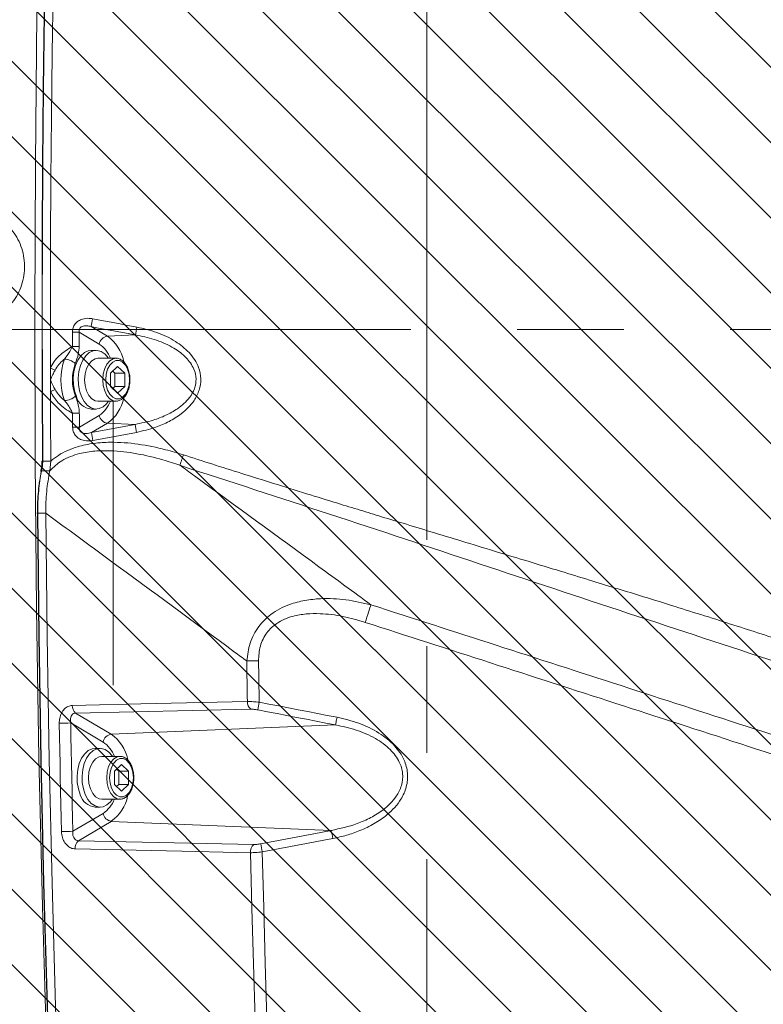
# Model space of a CAD drawing. Header units: millimetres. Extents: x 0 to 8410, y 0 to 5940.
# Tile 95 of 180: x 3480 to 3657, y 4092 to 4327. Entities that reach past the tile are written whole.
import ezdxf

# ---------------------------------------------------------------- set-up
doc = ezdxf.new("R2010")
doc.units = ezdxf.units.MM
doc.header["$LTSCALE"] = 10
doc.linetypes.add('CENTERX2', pattern=[20.32, 12.7, -2.54, 2.54, -2.54])

msp = doc.modelspace()

# ---------------------------------------------------------------- hatches: boundary and pattern name
at = {"linetype": 'Continuous'}
h = msp.add_hatch(dxfattribs=at)
h.set_pattern_fill('ANSI31', color=8, scale=4, angle=90, style=0)
h.paths.add_polyline_path([(3427.03, 4477.87), (3427.03, 4077.87), (3827.03, 4077.87), (3827.03, 4477.87)], flags=0)

# ---------------------------------------------------------------- linework, layer by layer
at = {"color": 7, "linetype": 'CENTERX2', "lineweight": 0}
for p, q in [((3577.03, 2983.46), (3577.03, 4504.58)), ((2430.19, 4252.87), (3797.54, 4252.87))]:
    msp.add_line(p, q, dxfattribs=at)
at = {"color": 8, "linetype": 'Continuous', "lineweight": 0}
for p, q in [((3496.99, 4253.54), (3500.83, 4251.27)), ((3498.89, 4249.39), (3494.11, 4252.22)), ((3507.54, 4251.55), (3500.83, 4251.27)), ((3494.16, 4229.55), (3498.89, 4232.35)), ((3500.83, 4230.47), (3497.05, 4228.24)), ((3507.44, 4230.2), (3500.83, 4230.47)), ((3485.41, 4221.46), (3487.34, 4221.46)), ((3485.15, 4219.13), (3487.08, 4219.15)), ((3484.23, 4209.01), (3486.15, 4209.01)), ((3535.01, 4162.24), (3493.24, 4161.31)), ((3493.24, 4161.31), (3501.75, 4156.27)), ((3499.81, 4154.39), (3492.09, 4158.96)), ((3555.25, 4158.48), (3501.75, 4156.27)), ((3492.62, 4133.1), (3499.81, 4137.35)), ((3501.75, 4135.47), (3493.94, 4130.85)), ((3554.24, 4133.31), (3501.75, 4135.47)), ((3493.94, 4130.85), (3535.75, 4129.94))]:
    msp.add_line(p, q, dxfattribs=at)
at = {"color": 7, "linetype": 'Continuous', "lineweight": 0}
for p, q in [((3498.17, 4247.87), (3496.98, 4247.87)), ((3502.89, 4245.98), (3498.55, 4245.98)), ((3501.59, 4242.46), (3503.28, 4244.05)), ((3501.59, 4239.28), (3501.59, 4242.46)), ((3502.1, 4242.94), (3502.61, 4242.46)), ((3502.61, 4242.46), (3502.61, 4239.28)), ((3502.61, 4242.46), (3504.97, 4242.46)), ((3503.28, 4244.05), (3504.97, 4242.46)), ((3504.97, 4242.46), (3504.97, 4239.28)), ((3503.28, 4237.7), (3501.59, 4239.28)), ((3502.61, 4239.28), (3502.1, 4238.8)), ((3502.61, 4239.28), (3504.97, 4239.28)), ((3504.97, 4239.28), (3503.28, 4237.7)), ((3498.55, 4235.76), (3502.89, 4235.76)), ((3502.23, 4167.97), (3502.23, 4235.76)), ((3502.89, 4235.76), (3502.8, 4235.76)), ((3496.98, 4233.87), (3498.17, 4233.87)), ((3487.08, 4219.15), (3487.34, 4221.46)), ((3499.09, 4152.87), (3497.9, 4152.87)), ((3503.81, 4150.98), (3499.48, 4150.98)), ((3502.51, 4147.46), (3504.21, 4149.05)), ((3503.02, 4147.94), (3503.53, 4147.46)), ((3504.21, 4149.05), (3505.9, 4147.46)), ((3502.51, 4144.28), (3502.51, 4147.46)), ((3503.53, 4147.46), (3503.53, 4144.28)), ((3503.53, 4147.46), (3505.9, 4147.46)), ((3505.9, 4147.46), (3505.9, 4144.28)), ((3504.21, 4142.7), (3502.51, 4144.28)), ((3503.53, 4144.28), (3503.02, 4143.8)), ((3503.53, 4144.28), (3505.9, 4144.28)), ((3505.9, 4144.28), (3504.21, 4142.7)), ((3499.48, 4140.76), (3503.81, 4140.76)), ((3503.81, 4140.76), (3503.72, 4140.76)), ((3497.9, 4138.87), (3499.09, 4138.87))]:
    msp.add_line(p, q, dxfattribs=at)
at = {"color": 7, "linetype": 'Continuous', "lineweight": 0, "flags": 128}
for points in [[(3484.69, 4363.67), (3484.05, 4328.17), (3483.66, 4292.66), (3483.51, 4257.14), (3483.6, 4221.63), (3483.94, 4186.11), (3484.51, 4150.61), (3485.33, 4115.12), (3486.39, 4079.64), (3487.69, 4044.19), (3489.23, 4008.76), (3491.02, 3973.36)], [(3485.34, 4221.46), (3485.26, 4239.24), (3485.25, 4257.02), (3485.29, 4274.81), (3485.4, 4292.59), (3485.56, 4310.37), (3485.79, 4328.14), (3486.08, 4345.92), (3486.43, 4363.69)], [(3487.26, 4243.66), (3487.25, 4258.67), (3487.29, 4273.69), (3487.37, 4288.7), (3487.5, 4303.71), (3487.67, 4318.72), (3487.88, 4333.73), (3488.13, 4348.74), (3488.43, 4363.75)], [(3496.98, 4247.87), (3496.27, 4247.78), (3495.34, 4247.35), (3494.49, 4246.59), (3493.77, 4245.55), (3493.21, 4244.28), (3492.84, 4242.83), (3492.68, 4241.28), (3492.73, 4239.72), (3492.99, 4238.21), (3493.46, 4236.84)], [(3501.12, 4245.98), (3501.05, 4246.08), (3500.27, 4246.99), (3499.38, 4247.59), (3498.42, 4247.86), (3497.46, 4247.78), (3496.53, 4247.35), (3495.69, 4246.59), (3494.97, 4245.55), (3494.4, 4244.28), (3494.03, 4242.83), (3493.87, 4241.28), (3493.92, 4239.72), (3494.18, 4238.21), (3494.65, 4236.84)], [(3495.41, 4240.87), (3495.52, 4242.25), (3495.87, 4243.53), (3496.41, 4244.61), (3497.11, 4245.41), (3497.91, 4245.87), (3498.55, 4245.98)], [(3487.26, 4240.84), (3487.26, 4241.19), (3487.26, 4241.54), (3487.26, 4241.89), (3487.26, 4242.25), (3487.26, 4242.6), (3487.26, 4242.95), (3487.26, 4243.31), (3487.26, 4243.66)], [(3487.27, 4238.01), (3487.27, 4238.37), (3487.27, 4238.72), (3487.27, 4239.07), (3487.27, 4239.42), (3487.27, 4239.78), (3487.26, 4240.13), (3487.26, 4240.48), (3487.26, 4240.84)], [(3498.55, 4235.76), (3497.91, 4235.87), (3497.11, 4236.33), (3496.41, 4237.14), (3495.87, 4238.22), (3495.52, 4239.49), (3495.41, 4240.87)], [(3487.34, 4221.46), (3487.33, 4223.53), (3487.32, 4225.6), (3487.31, 4227.66), (3487.3, 4229.73), (3487.29, 4231.8), (3487.28, 4233.87), (3487.28, 4235.94), (3487.27, 4238.01)], [(3494.65, 4236.84), (3495.29, 4235.67), (3496.07, 4234.75), (3496.97, 4234.15), (3497.92, 4233.88), (3498.88, 4233.97), (3499.81, 4234.4), (3500.65, 4235.15), (3501.12, 4235.76)], [(3485.06, 4218.97), (3485.01, 4219), (3484.98, 4219.03), (3484.97, 4219.06), (3484.96, 4219.07)], [(3484.15, 4209.02), (3484.1, 4209.02), (3484.07, 4209.02), (3484.05, 4209.02), (3484.05, 4209.02), (3484.07, 4209.02), (3484.1, 4209.01), (3484.16, 4209.01), (3484.23, 4209.01)], [(3491.45, 3973.86), (3489.96, 4003.2), (3488.63, 4032.56), (3487.47, 4061.94), (3486.47, 4091.33), (3485.64, 4120.74), (3484.98, 4150.16), (3484.48, 4179.59), (3484.15, 4209.02)], [(3493.46, 3973.81), (3491.96, 4003.15), (3490.63, 4032.52), (3489.47, 4061.9), (3488.48, 4091.3), (3487.65, 4120.72), (3486.98, 4150.14), (3486.49, 4179.57), (3486.15, 4209.01)], [(3497.9, 4152.87), (3497.19, 4152.78), (3496.26, 4152.35), (3495.42, 4151.59), (3494.7, 4150.55), (3494.14, 4149.28), (3493.76, 4147.83), (3493.6, 4146.28), (3493.65, 4144.72), (3493.91, 4143.21), (3494.38, 4141.84)], [(3502.04, 4150.98), (3501.98, 4151.08), (3501.19, 4151.99), (3500.3, 4152.59), (3499.35, 4152.86), (3498.38, 4152.78), (3497.46, 4152.35), (3496.61, 4151.59), (3495.89, 4150.55), (3495.33, 4149.28), (3494.96, 4147.83), (3494.79, 4146.28), (3494.84, 4144.72), (3495.11, 4143.21), (3495.57, 4141.84)], [(3496.33, 4145.87), (3496.45, 4147.25), (3496.79, 4148.53), (3497.33, 4149.61), (3498.03, 4150.41), (3498.84, 4150.87), (3499.48, 4150.98)], [(3499.48, 4140.76), (3498.84, 4140.87), (3498.03, 4141.33), (3497.33, 4142.14), (3496.79, 4143.22), (3496.45, 4144.49), (3496.33, 4145.87)], [(3495.57, 4141.84), (3496.21, 4140.67), (3497, 4139.75), (3497.89, 4139.15), (3498.84, 4138.88), (3499.8, 4138.97), (3500.73, 4139.4), (3501.58, 4140.15), (3502.04, 4140.76)]]:
    msp.add_lwpolyline(points, dxfattribs=at)
at = {"color": 8, "linetype": 'Continuous', "lineweight": 0, "flags": 128}
for points in [[(3486.5, 4363.71), (3486.15, 4345.93), (3485.86, 4328.16), (3485.64, 4310.38), (3485.47, 4292.59), (3485.37, 4274.81), (3485.32, 4257.03), (3485.34, 4239.24), (3485.41, 4221.46)], [(3507.54, 4251.55), (3506.22, 4251.8), (3504.9, 4252.05), (3503.58, 4252.3), (3502.26, 4252.55), (3500.94, 4252.8), (3499.62, 4253.05), (3498.31, 4253.29), (3496.99, 4253.54)], [(3497.31, 4255.42), (3498.63, 4255.17), (3499.95, 4254.92), (3501.27, 4254.68), (3502.59, 4254.43), (3503.91, 4254.18), (3505.23, 4253.93), (3506.55, 4253.68), (3507.87, 4253.43)], [(3492.49, 4248.83), (3492.49, 4249.26), (3492.49, 4249.68), (3492.49, 4250.1), (3492.49, 4250.53), (3492.49, 4250.95), (3492.49, 4251.37), (3492.49, 4251.8), (3492.49, 4252.22)], [(3492.49, 4252.22), (3492.72, 4252.22), (3492.95, 4252.22), (3493.17, 4252.22), (3493.39, 4252.22), (3493.59, 4252.22), (3493.78, 4252.22), (3493.95, 4252.22), (3494.11, 4252.22)], [(3494.11, 4252.22), (3494.11, 4251.8), (3494.11, 4251.37), (3494.11, 4250.95), (3494.11, 4250.53), (3494.11, 4250.11), (3494.11, 4249.68), (3494.11, 4249.26), (3494.11, 4248.84)], [(3492.49, 4248.83), (3492.72, 4248.83), (3492.95, 4248.83), (3493.17, 4248.84), (3493.39, 4248.84), (3493.59, 4248.84), (3493.78, 4248.84), (3493.95, 4248.84), (3494.11, 4248.84)], [(3499.74, 4240.87), (3499.86, 4242.25), (3500.2, 4243.53), (3500.74, 4244.61), (3501.44, 4245.41), (3502.25, 4245.87), (3502.91, 4245.98)], [(3500.44, 4240.87), (3500.56, 4239.57), (3500.89, 4238.38), (3501.42, 4237.39), (3502.1, 4236.68), (3502.88, 4236.31), (3503.69, 4236.31), (3504.46, 4236.68), (3505.14, 4237.39), (3505.67, 4238.38), (3506.01, 4239.57), (3506.12, 4240.87), (3506.01, 4242.17), (3505.67, 4243.36), (3505.14, 4244.36), (3504.46, 4245.06), (3503.69, 4245.43), (3502.88, 4245.43), (3502.1, 4245.06), (3501.42, 4244.36), (3500.89, 4243.36), (3500.56, 4242.17), (3500.44, 4240.87)], [(3502.8, 4235.76), (3502.25, 4235.87), (3501.44, 4236.33), (3500.74, 4237.14), (3500.2, 4238.22), (3499.86, 4239.49), (3499.74, 4240.87)], [(3492.54, 4229.54), (3492.54, 4229.96), (3492.54, 4230.37), (3492.53, 4230.79), (3492.53, 4231.2), (3492.53, 4231.62), (3492.53, 4232.03), (3492.53, 4232.45), (3492.53, 4232.86)], [(3494.14, 4232.87), (3494.15, 4232.46), (3494.15, 4232.04), (3494.15, 4231.63), (3494.15, 4231.21), (3494.15, 4230.8), (3494.15, 4230.38), (3494.16, 4229.97), (3494.16, 4229.55)], [(3497.05, 4228.24), (3498.35, 4228.48), (3499.65, 4228.73), (3500.95, 4228.97), (3502.25, 4229.22), (3503.55, 4229.46), (3504.84, 4229.71), (3506.14, 4229.95), (3507.44, 4230.2)], [(3507.77, 4228.31), (3506.47, 4228.06), (3505.17, 4227.82), (3503.87, 4227.57), (3502.58, 4227.33), (3501.28, 4227.08), (3499.98, 4226.84), (3498.68, 4226.59), (3497.38, 4226.35)], [(3485.41, 4221.46), (3485.41, 4221.46), (3485.36, 4220.45), (3485.27, 4219.79), (3485.15, 4219.13)], [(3484.96, 4219.07), (3484.97, 4219.08), (3484.99, 4219.1), (3485.03, 4219.11), (3485.08, 4219.12), (3485.15, 4219.13)], [(3484.23, 4209.01), (3484.56, 4179.58), (3485.05, 4150.14), (3485.72, 4120.72), (3486.55, 4091.31), (3487.54, 4061.91), (3488.7, 4032.53), (3490.03, 4003.16), (3491.53, 3973.82)], [(3562.34, 4182.96), (3562.55, 4183.59), (3562.75, 4184.21), (3562.94, 4184.81), (3563.13, 4185.38), (3563.3, 4185.91), (3563.45, 4186.39), (3563.58, 4186.81), (3563.7, 4187.16)], [(3534.23, 4164.06), (3534.21, 4165.27), (3534.19, 4166.48), (3534.17, 4167.69), (3534.15, 4168.9), (3534.13, 4170.11), (3534.11, 4171.32), (3534.09, 4172.53), (3534.07, 4173.74)], [(3536.89, 4173.76), (3536.91, 4172.53), (3536.93, 4171.3), (3536.95, 4170.07), (3536.97, 4168.83), (3536.99, 4167.6), (3537.01, 4166.37), (3537.03, 4165.14), (3537.05, 4163.91)], [(3492.46, 4163.13), (3495.73, 4163.2), (3508.83, 4163.49), (3534.23, 4164.06)], [(3555.25, 4158.48), (3552.93, 4158.93), (3550.61, 4159.38), (3548.3, 4159.83), (3545.98, 4160.28), (3543.66, 4160.73), (3541.34, 4161.18), (3539.02, 4161.62), (3536.7, 4162.07)], [(3537.05, 4163.91), (3539.37, 4163.46), (3541.69, 4163.01), (3544.01, 4162.56), (3546.33, 4162.11), (3548.65, 4161.66), (3550.97, 4161.21), (3553.29, 4160.76), (3555.61, 4160.31)], [(3555.61, 4160.31), (3555.55, 4160.01), (3555.49, 4159.71), (3555.43, 4159.43), (3555.38, 4159.17), (3555.34, 4158.94), (3555.3, 4158.75), (3555.27, 4158.59), (3555.25, 4158.48)], [(3489.9, 4133.02), (3489.82, 4136.26), (3489.75, 4139.49), (3489.68, 4142.73), (3489.61, 4145.96), (3489.55, 4149.2), (3489.48, 4152.43), (3489.42, 4155.67), (3489.36, 4158.9)], [(3492.09, 4158.96), (3492.15, 4155.73), (3492.21, 4152.49), (3492.27, 4149.26), (3492.34, 4146.03), (3492.4, 4142.79), (3492.47, 4139.56), (3492.54, 4136.33), (3492.62, 4133.1)], [(3500.67, 4145.87), (3500.78, 4147.25), (3501.12, 4148.53), (3501.66, 4149.61), (3502.36, 4150.41), (3503.17, 4150.87), (3503.83, 4150.98)], [(3501.37, 4145.87), (3501.48, 4144.57), (3501.82, 4143.38), (3502.35, 4142.39), (3503.03, 4141.68), (3503.8, 4141.31), (3504.61, 4141.31), (3505.38, 4141.68), (3506.06, 4142.39), (3506.59, 4143.38), (3506.93, 4144.57), (3507.04, 4145.87), (3506.93, 4147.17), (3506.59, 4148.36), (3506.06, 4149.36), (3505.38, 4150.06), (3504.61, 4150.43), (3503.8, 4150.43), (3503.03, 4150.06), (3502.35, 4149.36), (3501.82, 4148.36), (3501.48, 4147.17), (3501.37, 4145.87)], [(3503.72, 4140.76), (3503.17, 4140.87), (3502.36, 4141.33), (3501.66, 4142.14), (3501.12, 4143.22), (3500.78, 4144.49), (3500.67, 4145.87)], [(3537.44, 4130.1), (3539.54, 4130.5), (3541.64, 4130.9), (3543.74, 4131.3), (3545.84, 4131.7), (3547.94, 4132.1), (3550.04, 4132.5), (3552.14, 4132.9), (3554.24, 4133.31)], [(3554.59, 4131.37), (3552.49, 4130.97), (3550.39, 4130.56), (3548.29, 4130.16), (3546.19, 4129.76), (3544.09, 4129.36), (3541.99, 4128.96), (3539.88, 4128.56), (3537.78, 4128.16)], [(3534.97, 4127.99), (3531.69, 4128.06), (3518.58, 4128.34), (3493.16, 4128.9)], [(3538.59, 4022.12), (3538.02, 4035.35), (3537.48, 4048.57), (3536.98, 4061.8), (3536.51, 4075.03), (3536.07, 4088.27), (3535.67, 4101.5), (3535.3, 4114.75), (3534.97, 4127.99)], [(3537.78, 4128.16), (3538.12, 4114.88), (3538.49, 4101.6), (3538.89, 4088.33), (3539.33, 4075.05), (3539.8, 4061.78), (3540.3, 4048.51), (3540.84, 4035.25), (3541.42, 4021.99)]]:
    msp.add_lwpolyline(points, dxfattribs=at)
at = {"color": 8, "linetype": 'Continuous', "lineweight": 0}
for centre, radius, start, end in [((3540.59, 4246.95), 44.1, 168.9193, 171.3978), ((3501.17, 4248.97), 2.32, 98.4913, 169.5966), ((3494.85, 4243.08), 10.15, 12.3922, 53.8627), ((3558.1, 4243.6), 51.18, 168.9298, 171.0653), ((3494.73, 4243.32), 7.36, 21.1794, 55.5943), ((3503.96, 4240.87), 14.22, 159.7398, 200.5252), ((3490.42, 4241.69), 4.12, 47.8055, 87.197), ((3503.65, 4240.87), 11.16, 159.7403, 200.5246), ((3430.62, 4117.18), 138.58, 65.3797, 65.8758), ((3373.02, 4489.85), 276.54, 294.4029, 294.6513), ((3490.44, 4239.95), 4.07, 272.8595, 312.7027), ((3494.73, 4238.42), 7.36, 304.4149, 338.8094), ((3495.09, 4238.5), 9.87, 305.546, 348.1235), ((3491.66, 4502.75), 269.89, 270.1828, 270.5263), ((3501.17, 4232.77), 2.32, 190.3991, 261.5094), ((3554.97, 4237.55), 48.09, 188.7949, 191.0816), ((3491.59, 4473.28), 243.74, 270.2234, 270.6038), ((3538.62, 4234.43), 42.03, 188.4715, 191.0885), ((3485.37, 4225.24), 3.78, 268.0353, 270.741), ((3533.53, 4390.73), 216.99, 270.142, 270.8859), ((3494.72, 4163.02), 2.26, 177.2009, 229.1848), ((3536.49, 4163.95), 2.26, 177.1876, 229.188), ((3688.16, 4134.45), 153.95, 168.9678, 169.6625), ((3489.23, 4228.5), 69.6, 270.1107, 272.3525), ((3502.1, 4153.97), 2.32, 98.497, 169.5946), ((3495.77, 4148.08), 10.15, 12.3938, 53.8602), ((3495.65, 4148.32), 7.36, 21.1782, 55.5958), ((3495.65, 4143.42), 7.36, 304.4042, 338.8218), ((3496.01, 4143.51), 9.87, 305.547, 348.1223), ((3502.1, 4137.77), 2.32, 190.4054, 261.503), ((3489.75, 4188.18), 55.15, 270.1555, 272.9849), ((3633.43, 4146.8), 80.33, 189.668, 191.0735), ((3495.48, 4129.1), 2.33, 131.435, 185.0562), ((3537.29, 4128.19), 2.33, 131.4358, 185.0657), ((3595.05, 4139.39), 58.36, 189.1563, 191.0913)]:
    msp.add_arc(centre, radius, start, end, dxfattribs=at)
at = {"color": 7, "linetype": 'Continuous', "lineweight": 0}
for centre, radius, start, end in [((3497.37, 4237.91), 4.06, 195.3612, 264.432), ((3485.33, 4219.98), 1.49, 89.5672, 93.6545), ((3498.3, 4142.91), 4.06, 195.3719, 264.4213)]:
    msp.add_arc(centre, radius, start, end, dxfattribs=at)
at = {"color": 8, "linetype": 'Continuous', "lineweight": 0}
for points, knots in [([(3476.95, 4257.92), (3476.37, 4257.4), (3475.22, 4256.36), (3473.18, 4255.18), (3470.98, 4254.33), (3468.65, 4253.86), (3466.28, 4253.8), (3463.92, 4254.13), (3461.66, 4254.85), (3459.55, 4255.94), (3457.66, 4257.38), (3456.03, 4259.1), (3454.71, 4261.08), (3453.75, 4263.25), (3453.17, 4265.55), (3452.97, 4267.92), (3453.18, 4270.28), (3453.78, 4272.58), (3454.76, 4274.74), (3456.2, 4276.87), (3458.02, 4278.7), (3460.14, 4280.14), (3462.3, 4281.13), (3464.59, 4281.74), (3466.96, 4281.96), (3469.33, 4281.77), (3471.63, 4281.2), (3473.8, 4280.24), (3475.79, 4278.94), (3477.52, 4277.31), (3478.96, 4275.42), (3480.06, 4273.32), (3480.79, 4271.06), (3481.13, 4268.71), (3481.07, 4266.33), (3480.61, 4264), (3479.77, 4261.78), (3478.57, 4259.7), (3477.49, 4258.51), (3476.95, 4257.92)], [0, 0, 0, 0, 0.026455, 0.05291, 0.079758, 0.106606, 0.133464, 0.160322, 0.187184, 0.214047, 0.240908, 0.267769, 0.294622, 0.321476, 0.34832, 0.375164, 0.401998, 0.428833, 0.455666, 0.482497, 0.515941, 0.542795, 0.569649, 0.596502, 0.623356, 0.650216, 0.677075, 0.703938, 0.730801, 0.75766, 0.78452, 0.81137, 0.838221, 0.865061, 0.891901, 0.918734, 0.945569, 0.972784, 1, 1, 1, 1]), ([(3492.49, 4252.22), (3492.52, 4252.58), (3492.58, 4253.29), (3493.11, 4254.24), (3493.91, 4254.95), (3495.04, 4255.45), (3496.22, 4255.58), (3497.03, 4255.46), (3497.31, 4255.42)], [0, 0, 0, 0, 0.160287, 0.321122, 0.474037, 0.634633, 0.870767, 1, 1, 1, 1]), ([(3496.99, 4253.54), (3496.8, 4253.59), (3496.28, 4253.73), (3495.53, 4253.78), (3494.86, 4253.63), (3494.52, 4253.43), (3494.3, 4253.22), (3494.17, 4253.01), (3494.08, 4252.69), (3494.07, 4252.44), (3494.1, 4252.25), (3494.11, 4252.22)], [0, 0, 0, 0, 0.155927, 0.421968, 0.581838, 0.677527, 0.717441, 0.816238, 0.85328, 0.973311, 1, 1, 1, 1]), ([(3507.44, 4230.2), (3508.9, 4230.5), (3511.41, 4231.01), (3514.8, 4232.31), (3517.25, 4233.67), (3519.14, 4235.14), (3520.58, 4236.7), (3521.72, 4238.67), (3522.14, 4241.07), (3521.64, 4243.21), (3520.68, 4244.91), (3519.87, 4245.86), (3518.49, 4247.23), (3516.08, 4248.91), (3512.06, 4250.63), (3509.05, 4251.24), (3507.54, 4251.55)], [0, 0, 0, 0, 0.115574, 0.198385, 0.281027, 0.332168, 0.383193, 0.444866, 0.505801, 0.566747, 0.611101, 0.655585, 0.663378, 0.76173, 0.880686, 1, 1, 1, 1]), ([(3507.87, 4253.43), (3509.48, 4253.05), (3512.69, 4252.31), (3516.95, 4250.26), (3519.93, 4247.93), (3521.69, 4245.72), (3522.77, 4243.63), (3523.29, 4241.09), (3522.86, 4238.32), (3521.67, 4236.01), (3520.15, 4234.17), (3518.17, 4232.44), (3515.58, 4230.84), (3511.99, 4229.28), (3509.32, 4228.67), (3507.77, 4228.31)], [0, 0, 0, 0, 0.115969, 0.231587, 0.329752, 0.37961, 0.429341, 0.493989, 0.558731, 0.622957, 0.674505, 0.726149, 0.807171, 0.888351, 1, 1, 1, 1]), ([(3487.26, 4243.66), (3487.53, 4244.18), (3488.1, 4245.24), (3489.78, 4247.11), (3491.39, 4248.14), (3492.49, 4248.83)], [0, 0, 0, 0, 0.235798, 0.480967, 1, 1, 1, 1]), ([(3490.62, 4245.8), (3491.07, 4246.39), (3491.78, 4247.33), (3492.3, 4248.42), (3492.49, 4248.83)], [0, 0, 0, 0, 0.62426, 1, 1, 1, 1]), ([(3494.11, 4248.84), (3494.06, 4248.22), (3493.94, 4246.74), (3493.46, 4245.47), (3493.18, 4244.74)], [0, 0, 0, 0, 0.421697, 1, 1, 1, 1]), ([(3490.62, 4245.8), (3490.52, 4245.71), (3490.02, 4245.31), (3489.17, 4244.5), (3488.63, 4243.62), (3488.35, 4243.16)], [0, 0, 0, 0, 0.112714, 0.548547, 1, 1, 1, 1]), ([(3488.35, 4243.16), (3488.18, 4242.82), (3487.79, 4242.05), (3487.44, 4241.28), (3487.27, 4240.84), (3487.26, 4240.84)], [0, 0, 0, 0, 0.441467, 0.992574, 1, 1, 1, 1]), ([(3454.57, 4239.71), (3456.29, 4225.75), (3459.72, 4197.83), (3465.54, 4150.15), (3472.03, 4096.68), (3479.18, 4037.44), (3483.9, 3997.99), (3486.26, 3978.26)], [0, 0, 0, 0, 0.160108, 0.320235, 0.546806, 0.773429, 1, 1, 1, 1]), ([(3487.26, 4240.84), (3487.27, 4240.83), (3487.44, 4240.4), (3487.8, 4239.62), (3488.19, 4238.85), (3488.36, 4238.51)], [0, 0, 0, 0, 0.007428, 0.558543, 1, 1, 1, 1]), ([(3492.53, 4232.86), (3492.49, 4232.88), (3491.86, 4233.23), (3490.66, 4233.99), (3488.75, 4235.56), (3487.83, 4237.09), (3487.27, 4238.01)], [0, 0, 0, 0, 0.01563, 0.290433, 0.57062, 1, 1, 1, 1]), ([(3488.36, 4238.51), (3488.88, 4237.74), (3489.55, 4236.77), (3490.45, 4236.04), (3490.64, 4235.89)], [0, 0, 0, 0, 0.791903, 1, 1, 1, 1]), ([(3492.53, 4232.86), (3492.4, 4233.14), (3491.92, 4234.24), (3491.19, 4235.18), (3490.64, 4235.89)], [0, 0, 0, 0, 0.249982, 1, 1, 1, 1]), ([(3493.2, 4236.96), (3493.37, 4236.52), (3493.7, 4235.63), (3494.06, 4234.25), (3494.12, 4233.3), (3494.14, 4232.87)], [0, 0, 0, 0, 0.35194, 0.710411, 1, 1, 1, 1]), ([(3497.38, 4226.35), (3496.69, 4226.28), (3495.58, 4226.18), (3494.11, 4226.71), (3493.16, 4227.52), (3492.62, 4228.53), (3492.57, 4229.22), (3492.54, 4229.54)], [0, 0, 0, 0, 0.30603, 0.497807, 0.690935, 0.855214, 1, 1, 1, 1]), ([(3494.16, 4229.55), (3494.14, 4229.38), (3494.12, 4229.08), (3494.25, 4228.74), (3494.44, 4228.47), (3494.67, 4228.29), (3495.11, 4228.09), (3495.92, 4227.97), (3496.61, 4228.13), (3497.05, 4228.24)], [0, 0, 0, 0, 0.132274, 0.22555, 0.27131, 0.38114, 0.444291, 0.641602, 1, 1, 1, 1]), ([(3487.34, 4221.46), (3487.93, 4221.93), (3489.18, 4222.93), (3491.35, 4224.05), (3494.17, 4225.08), (3497.6, 4225.77), (3502.45, 4226.07), (3508.21, 4225.62), (3514.01, 4224.44), (3517.55, 4223.36), (3518.96, 4222.94)], [0, 0, 0, 0, 0.068632, 0.145155, 0.221766, 0.341565, 0.461574, 0.663464, 0.865702, 1, 1, 1, 1]), ([(3518.14, 4220.44), (3516.79, 4220.89), (3513.42, 4222.01), (3507.9, 4223.33), (3502.44, 4223.98), (3497.85, 4223.91), (3494.64, 4223.43), (3492.01, 4222.59), (3489.46, 4221.42), (3487.99, 4220.02), (3487.08, 4219.15)], [0, 0, 0, 0, 0.130542, 0.325256, 0.51964, 0.632625, 0.74539, 0.815701, 0.885908, 1, 1, 1, 1]), ([(3518.14, 4220.44), (3518.18, 4220.58), (3518.28, 4220.86), (3518.49, 4221.48), (3518.72, 4222.18), (3518.88, 4222.69), (3518.96, 4222.94)], [0, 0, 0, 0, 0.245572, 0.500002, 0.754431, 1, 1, 1, 1]), ([(3518.96, 4222.94), (3521.22, 4222.21), (3525.86, 4220.72), (3533.01, 4218.46), (3540.54, 4216.1), (3548.17, 4213.72), (3555.07, 4211.59), (3561.05, 4209.76), (3566.5, 4208.09), (3572.41, 4206.29), (3579.1, 4204.25), (3586.43, 4202.02), (3593.87, 4199.75), (3601.39, 4197.46), (3608.62, 4195.25), (3615.56, 4193.13), (3621.84, 4191.2), (3628.35, 4189.19), (3637.52, 4186.34), (3649.08, 4182.7), (3658.09, 4179.79), (3662.4, 4178.4)], [0, 0, 0, 0, 0.047364, 0.097318, 0.149862, 0.204996, 0.256888, 0.294174, 0.329747, 0.370842, 0.41746, 0.469601, 0.523848, 0.572818, 0.626574, 0.674868, 0.717699, 0.75785, 0.810975, 0.909409, 1, 1, 1, 1]), ([(3484.26, 3978.08), (3481.9, 3997.8), (3477.18, 4037.24), (3470.04, 4096.47), (3462.55, 4158.19), (3457.4, 4200.17), (3454.68, 4222.4)], [0, 0, 0, 0, 0.242393, 0.484785, 0.727233, 1, 1, 1, 1]), ([(3485.15, 4219.13), (3485.15, 4219.13), (3484.76, 4217.56), (3484.5, 4215.12), (3484.24, 4211.71), (3484.23, 4209.91), (3484.23, 4209.01)], [0, 0, 0, 0, 0.000012, 0.474892, 0.737537, 1, 1, 1, 1]), ([(3518.14, 4220.44), (3519.29, 4219.6), (3530.33, 4211.56), (3545.52, 4200.48), (3559.56, 4190.19), (3563.7, 4187.16)], [0, 0, 0, 0, 0.075997, 0.727625, 1, 1, 1, 1]), ([(3660.85, 4173.37), (3648.95, 4177.27), (3625.15, 4185.06), (3589.5, 4196.96), (3553.86, 4208.83), (3530.04, 4216.57), (3518.14, 4220.44)], [0, 0, 0, 0, 0.250032, 0.50005, 0.750056, 1, 1, 1, 1]), ([(3534.07, 4173.74), (3533.1, 4174.45), (3522.27, 4182.46), (3506.29, 4194.23), (3491.3, 4205.24), (3486.15, 4209.01)], [0, 0, 0, 0, 0.060771, 0.677813, 1, 1, 1, 1]), ([(3534.07, 4173.74), (3534.26, 4175.18), (3534.54, 4177.36), (3535.72, 4180.08), (3537.24, 4182.52), (3539.37, 4184.62), (3541.95, 4186.24), (3544.65, 4187.42), (3547.92, 4188.28), (3552.45, 4188.75), (3557.78, 4188.51), (3561.72, 4187.61), (3563.7, 4187.16)], [0, 0, 0, 0, 0.114918, 0.174772, 0.234605, 0.342449, 0.4093, 0.476216, 0.576677, 0.677315, 0.838503, 1, 1, 1, 1]), ([(3563.7, 4187.16), (3583.59, 4180.73), (3623.39, 4167.87), (3663.15, 4154.93), (3683.03, 4148.47)], [0, 0, 0, 0, 0.499939, 1, 1, 1, 1]), ([(3562.34, 4182.96), (3560.58, 4183.47), (3557.05, 4184.51), (3552.29, 4185.1), (3548.26, 4185.05), (3545.41, 4184.57), (3543.06, 4183.76), (3540.87, 4182.59), (3539.09, 4180.95), (3537.91, 4178.99), (3537.04, 4176.75), (3536.95, 4174.96), (3536.89, 4173.76)], [0, 0, 0, 0, 0.171676, 0.343022, 0.445266, 0.547272, 0.611996, 0.676609, 0.777482, 0.833416, 0.889395, 1, 1, 1, 1]), ([(3681.74, 4144.24), (3661.85, 4150.71), (3622.07, 4163.65), (3582.26, 4176.52), (3562.34, 4182.96)], [0, 0, 0, 0, 0.499939, 1, 1, 1, 1]), ([(3489.36, 4158.9), (3489.38, 4159.29), (3489.42, 4160.13), (3489.83, 4161.31), (3490.52, 4162.3), (3491.42, 4162.98), (3492.11, 4163.08), (3492.46, 4163.13)], [0, 0, 0, 0, 0.18209, 0.39804, 0.60139, 0.800643, 1, 1, 1, 1]), ([(3534.23, 4164.06), (3534.69, 4164.06), (3535.57, 4164.05), (3536.57, 4163.95), (3537.05, 4163.91)], [0, 0, 0, 0, 0.527916, 1, 1, 1, 1]), ([(3536.7, 4162.07), (3536.42, 4162.12), (3535.82, 4162.22), (3535.29, 4162.23), (3535.01, 4162.24)], [0, 0, 0, 0, 0.473939, 1, 1, 1, 1]), ([(3493.24, 4161.31), (3493.09, 4161.29), (3492.91, 4161.27), (3492.6, 4161.12), (3492.31, 4160.85), (3492.06, 4160.29), (3491.98, 4159.64), (3492.05, 4159.17), (3492.09, 4158.96)], [0, 0, 0, 0, 0.159105, 0.183953, 0.372709, 0.575758, 0.802672, 1, 1, 1, 1]), ([(3555.61, 4160.31), (3557.35, 4159.9), (3560.83, 4159.07), (3564.81, 4157.14), (3567.59, 4155.19), (3569.27, 4153.63), (3570.64, 4151.93), (3571.85, 4149.78), (3572.61, 4146.96), (3572.3, 4143.66), (3571.06, 4140.92), (3569.42, 4138.76), (3567.31, 4136.74), (3564.53, 4134.83), (3561.22, 4133.25), (3557.89, 4132.09), (3555.69, 4131.61), (3554.59, 4131.37)], [0, 0, 0, 0, 0.110308, 0.2203, 0.269852, 0.319349, 0.361613, 0.403816, 0.471006, 0.538344, 0.603608, 0.65421, 0.704902, 0.783006, 0.861261, 0.930618, 1, 1, 1, 1]), ([(3554.24, 4133.31), (3556.32, 4133.76), (3559.56, 4134.46), (3563.68, 4136.28), (3566.34, 4137.93), (3568.36, 4139.69), (3569.92, 4141.57), (3571.12, 4143.97), (3571.44, 4146.87), (3570.7, 4149.35), (3569.55, 4151.22), (3568.24, 4152.7), (3566.64, 4154.06), (3563.98, 4155.77), (3560.19, 4157.43), (3556.9, 4158.13), (3555.25, 4158.48)], [0, 0, 0, 0, 0.142758, 0.222249, 0.301579, 0.351767, 0.401849, 0.464836, 0.528841, 0.592953, 0.634114, 0.675356, 0.724869, 0.774444, 0.887059, 1, 1, 1, 1]), ([(3493.16, 4128.9), (3492.99, 4128.91), (3492.46, 4128.95), (3491.57, 4129.36), (3490.67, 4130.29), (3490.04, 4131.57), (3489.94, 4132.54), (3489.9, 4133.02)], [0, 0, 0, 0, 0.098433, 0.31154, 0.535856, 0.768049, 1, 1, 1, 1]), ([(3492.62, 4133.1), (3492.6, 4132.83), (3492.56, 4132.31), (3492.77, 4131.61), (3493.15, 4131.1), (3493.58, 4130.88), (3493.85, 4130.86), (3493.94, 4130.85)], [0, 0, 0, 0, 0.245965, 0.484115, 0.704292, 0.90688, 1, 1, 1, 1]), ([(3535.75, 4129.94), (3535.99, 4129.95), (3536.51, 4129.95), (3537.11, 4130.05), (3537.44, 4130.1)], [0, 0, 0, 0, 0.460262, 1, 1, 1, 1]), ([(3537.78, 4128.16), (3537.24, 4128.11), (3536.24, 4128), (3535.37, 4127.99), (3534.97, 4127.99)], [0, 0, 0, 0, 0.538677, 1, 1, 1, 1])]:
    msp.add_open_spline(points, degree=3, knots=knots, dxfattribs=at)
at = {"color": 7, "linetype": 'Continuous', "lineweight": 0}
for points, knots in [([(3502.79, 4235.81), (3502.93, 4235.79), (3503.35, 4235.75), (3504.04, 4236.02), (3504.77, 4236.57), (3505.39, 4237.39), (3505.86, 4238.42), (3506.16, 4239.62), (3506.26, 4240.89), (3506.15, 4242.17), (3505.85, 4243.37), (3505.36, 4244.42), (3504.69, 4245.26), (3503.9, 4245.79), (3503.27, 4246.02), (3502.94, 4245.97), (3502.92, 4245.97)], [0, 0, 0, 0, 0.037923, 0.11299, 0.188335, 0.266293, 0.346295, 0.426797, 0.507219, 0.587676, 0.668368, 0.749526, 0.831322, 0.912999, 0.992275, 1, 1, 1, 1]), ([(3485.23, 4221.46), (3485.23, 4221.4), (3485.24, 4220.9), (3485.16, 4220.09), (3485.02, 4219.37), (3484.96, 4219.07)], [0, 0, 0, 0, 0.069363, 0.614581, 1, 1, 1, 1]), ([(3484.15, 4209.02), (3484.16, 4209.91), (3484.17, 4211.67), (3484.4, 4215.03), (3484.8, 4217.43), (3485.06, 4218.97)], [0, 0, 0, 0, 0.262625, 0.52528, 1, 1, 1, 1]), ([(3486.15, 4209.01), (3486.16, 4209.88), (3486.16, 4211.62), (3486.38, 4215.04), (3486.8, 4217.52), (3487.08, 4219.15)], [0, 0, 0, 0, 0.253565, 0.507136, 1, 1, 1, 1]), ([(3503.71, 4140.81), (3503.85, 4140.79), (3504.27, 4140.75), (3504.96, 4141.02), (3505.69, 4141.57), (3506.31, 4142.39), (3506.79, 4143.42), (3507.08, 4144.62), (3507.18, 4145.89), (3507.08, 4147.17), (3506.77, 4148.37), (3506.28, 4149.42), (3505.62, 4150.26), (3504.82, 4150.79), (3504.19, 4151.02), (3503.87, 4150.97), (3503.84, 4150.97)], [0, 0, 0, 0, 0.037923, 0.112991, 0.188334, 0.266292, 0.346294, 0.426796, 0.507225, 0.587675, 0.668367, 0.749525, 0.831321, 0.912998, 0.992275, 1, 1, 1, 1])]:
    msp.add_open_spline(points, degree=3, knots=knots, dxfattribs=at)

doc.saveas('drawing.dxf')
